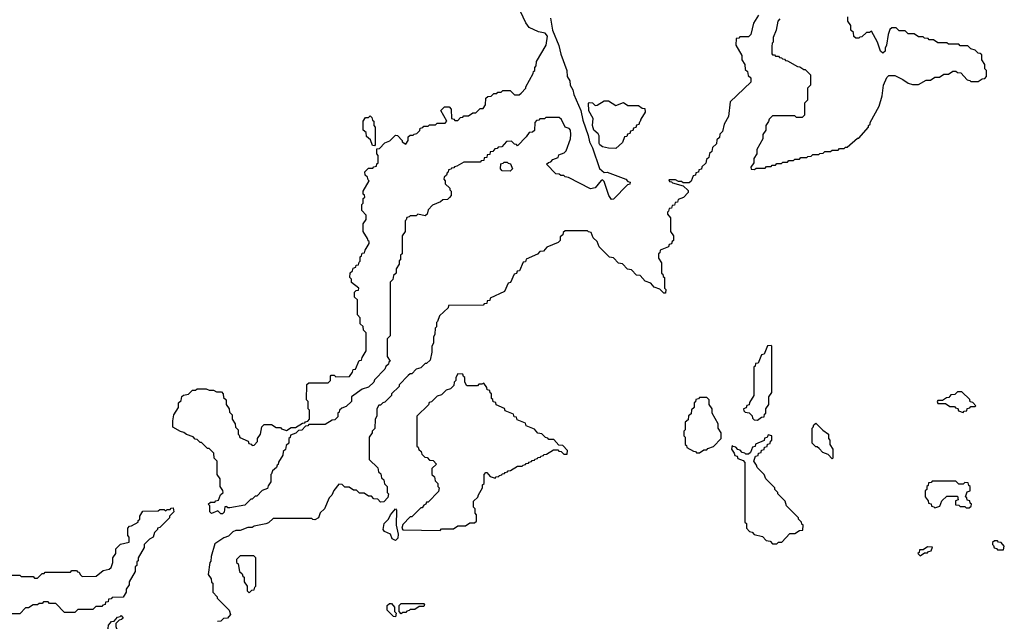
# Model space of a CAD drawing. Extents: x 2889633 to 3052318, y 540750 to 918690.
# Tile 179 of 256: x 2927455 to 2934060, y 724400 to 728435. Entities that reach past the tile are written whole.
import ezdxf

# ---------------------------------------------------------------- set-up
doc = ezdxf.new("R2010")
doc.units = 0

msp = doc.modelspace()

# ---------------------------------------------------------------- linework, layer by layer
at = {"layer": '0CON02XD'}
for points in [[(2928815, 725120), (2928805, 725120), (2928785, 725140), (2928742.5, 725122.5), (2928730, 725135), (2928730, 725175), (2928720, 725185), (2928735, 725200), (2928765, 725200), (2928771.7, 725208.3), (2928788.3, 725211.7), (2928801.7, 725248.3), (2928820, 725265), (2928818.3, 725278.3), (2928800, 725305), (2928800, 725355), (2928780, 725385), (2928780, 725475), (2928760, 725495), (2928758.3, 725528.3), (2928725, 725560), (2928715, 725560), (2928675, 725600), (2928665, 725600), (2928645, 725620), (2928631.7, 725621.7), (2928618.3, 725638.3), (2928573, 725653), (2928557, 725667), (2928533, 725673), (2928483, 725703), (2928482.5, 725745), (2928490, 725785), (2928520, 725835), (2928520, 725865), (2928538.3, 725881.7), (2928541.7, 725908.3), (2928553, 725917), (2928587, 725923), (2928615, 725950), (2928635, 725950), (2928645, 725960), (2928705, 725960), (2928725, 725950), (2928755, 725950), (2928775, 725940), (2928808.3, 725938.3), (2928820, 725925), (2928821.7, 725901.7), (2928840, 725885), (2928840, 725855), (2928860, 725825), (2928861.7, 725801.7), (2928880, 725785), (2928880, 725755), (2928900, 725725), (2928901.7, 725701.7), (2928920, 725685), (2928920, 725655), (2928928.3, 725648.3), (2928931.7, 725631.7), (2928988.3, 725608.3), (2928991.7, 725591.7), (2929008.3, 725588.3), (2929015, 725580), (2929028.3, 725581.7), (2929050, 725605), (2929050, 725625), (2929070, 725655), (2929080, 725705), (2929095, 725720), (2929145, 725720), (2929175, 725700), (2929205, 725700), (2929211.7, 725691.7), (2929245, 725680), (2929275, 725700), (2929305, 725700), (2929351.7, 725728.3), (2929368.3, 725731.7), (2929371.7, 725738.3), (2929388.3, 725741.7), (2929400, 725755), (2929400, 725815), (2929390, 725825), (2929390, 725875), (2929380, 725885), (2929381.7, 725988.3), (2929395, 726000), (2929525, 726000), (2929540, 726015), (2929540, 726045), (2929545, 726050), (2929565, 726050), (2929575, 726040), (2929668.3, 726041.7), (2929688.3, 726071.7), (2929691.7, 726088.3), (2929708.3, 726091.7), (2929731.7, 726148.3), (2929748.3, 726151.7), (2929751.7, 726168.3), (2929780, 726215), (2929780, 726335), (2929761.7, 726351.7), (2929758.3, 726378.3), (2929740, 726395), (2929740, 726435), (2929720, 726455), (2929720, 726555), (2929700, 726575), (2929701.7, 726608.3), (2929711.7, 726618.3), (2929728.3, 726621.7), (2929730, 726635), (2929681.7, 726671.7), (2929680, 726695), (2929670, 726705), (2929671.7, 726738.3), (2929688.3, 726751.7), (2929691.7, 726768.3), (2929710, 726775), (2929711.7, 726788.3), (2929728.3, 726791.7), (2929731.7, 726808.3), (2929740, 726815), (2929740, 726845), (2929748.3, 726851.7), (2929751.7, 726868.3), (2929768.3, 726871.7), (2929771.7, 726888.3), (2929800, 726935), (2929798.3, 726948.3), (2929791.7, 726951.7), (2929788.3, 726968.3), (2929760, 727015), (2929760, 727065), (2929780, 727095), (2929780, 727125), (2929750, 727155), (2929750, 727195), (2929760, 727205), (2929760, 727235), (2929770, 727245), (2929768.3, 727258.3), (2929760, 727265), (2929760, 727285), (2929800, 727355), (2929791.7, 727361.7), (2929788.3, 727378.3), (2929771.7, 727391.7), (2929770, 727415), (2929795, 727440), (2929825, 727440), (2929831.7, 727448.3), (2929848.3, 727451.7), (2929851.7, 727468.3), (2929860, 727475), (2929860, 727525), (2929850, 727535), (2929851.7, 727568.3), (2929868.3, 727571.7), (2929905, 727610), (2929938.3, 727621.7), (2929975, 727660), (2929988.3, 727658.3), (2930020, 727625), (2930020, 727615), (2930045, 727600), (2930060, 727625), (2930061.7, 727648.3), (2930075, 727660), (2930095, 727660), (2930101.7, 727668.3), (2930118.3, 727671.7), (2930138.3, 727691.7), (2930141.7, 727708.3), (2930158.3, 727711.7), (2930165, 727720), (2930195, 727720), (2930205, 727730), (2930245, 727730), (2930255, 727740), (2930308.3, 727741.7), (2930320, 727755), (2930280, 727825), (2930305, 727850), (2930335, 727850), (2930350, 727835), (2930351.7, 727771.7), (2930368.3, 727768.3), (2930375, 727760), (2930395, 727760), (2930411.7, 727778.3), (2930428.3, 727781.7), (2930435, 727790), (2930465, 727790), (2930495, 727810), (2930515, 727810), (2930545, 727840), (2930565, 727840), (2930580, 727865), (2930581.7, 727908.3), (2930595, 727920), (2930618.3, 727921.7), (2930635, 727940), (2930655, 727940), (2930661.7, 727948.3), (2930685, 727950), (2930695, 727960), (2930745, 727960), (2930775, 727930), (2930805, 727930), (2930818.3, 727941.7), (2930850, 727975), (2930850, 727985), (2930900, 728075), (2930901.7, 728088.3), (2930910, 728095), (2930910, 728115), (2930920, 728125), (2930922.5, 728155), (2930986.7, 728265), (2930996.7, 728325), (2930980, 728345), (2930935, 728352.5), (2930873.6, 728383.6), (2930850, 728415), (2930815, 728490)], [(2932410, 728465), (2932378.3, 728411.7), (2932360, 728335), (2932345, 728320), (2932285, 728320), (2932278.3, 728311.7), (2932261.7, 728308.3), (2932260, 728265), (2932300, 728195), (2932300, 728165), (2932320, 728135), (2932321.7, 728101.7), (2932338.3, 728088.3), (2932341.7, 728061.7), (2932360, 728045), (2932360, 728015), (2932220, 727885), (2932210, 727785), (2932180, 727735), (2932170, 727685), (2932151.7, 727668.3), (2932150, 727645), (2932131.7, 727628.3), (2932128.3, 727601.7), (2932101.7, 727578.3), (2932098.3, 727551.7), (2932081.7, 727538.3), (2932078.3, 727511.7), (2932061.7, 727498.3), (2932058.3, 727471.7), (2932031.7, 727448.3), (2932028.3, 727431.7), (2932011.7, 727428.3), (2932008.3, 727411.7), (2931991.7, 727408.3), (2931988.3, 727391.7), (2931971.7, 727388.3), (2931958.3, 727351.7), (2931945, 727340), (2931905, 727340), (2931895, 727350), (2931875, 727350), (2931855, 727360), (2931810, 727360), (2931815, 727350), (2931828.3, 727348.3), (2931835, 727340), (2931905, 727320), (2931938.3, 727288.3), (2931940, 727275), (2931908.3, 727241.7), (2931871.7, 727228.3), (2931868.3, 727211.7), (2931851.7, 727208.3), (2931848.3, 727191.7), (2931831.7, 727188.3), (2931828.3, 727171.7), (2931811.7, 727168.3), (2931808.3, 727151.7), (2931800, 727145), (2931801.7, 727131.7), (2931820, 727105), (2931820, 727015), (2931840, 726985), (2931840, 726955), (2931831.7, 726948.3), (2931828.3, 726931.7), (2931811.7, 726928.3), (2931808.3, 726911.7), (2931751.7, 726888.3), (2931748.3, 726871.7), (2931740, 726865), (2931740, 726835), (2931760, 726805), (2931760, 726735), (2931768.3, 726728.3), (2931771.7, 726711.7), (2931780, 726705), (2931780, 726635), (2931790, 726625), (2931788.3, 726601.7), (2931775, 726600), (2931748.3, 726628.3), (2931711.7, 726641.7), (2931688.3, 726668.3), (2931651.7, 726681.7), (2931618.3, 726718.3), (2931591.7, 726721.7), (2931558.3, 726758.3), (2931531.7, 726761.7), (2931498.3, 726798.3), (2931471.7, 726801.7), (2931438.3, 726838.3), (2931411.7, 726841.7), (2931341.7, 726911.7), (2931328.3, 726948.3), (2931301.7, 726971.7), (2931288.3, 727008.3), (2931271.7, 727011.7), (2931265, 727020), (2931115, 727020), (2931101.7, 727008.3), (2931098.3, 726991.7), (2931081.7, 726978.3), (2931080, 726955), (2931068.3, 726941.7), (2930991.7, 726908.3), (2930968.3, 726881.7), (2930945, 726880), (2930928.3, 726861.7), (2930851.7, 726828.3), (2930848.3, 726811.7), (2930831.7, 726808.3), (2930808.3, 726751.7), (2930791.7, 726748.3), (2930788.3, 726731.7), (2930771.7, 726728.3), (2930748.3, 726671.7), (2930731.7, 726668.3), (2930708.3, 726611.7), (2930611.7, 726568.3), (2930608.3, 726551.7), (2930591.7, 726548.3), (2930588.3, 726531.7), (2930571.7, 726528.3), (2930565, 726520), (2930331.7, 726518.3), (2930328.3, 726501.7), (2930271.7, 726448.3), (2930258.3, 726411.7), (2930250, 726405), (2930250, 726375), (2930243, 726367), (2930240, 726325), (2930230, 726305), (2930230, 726265), (2930220, 726245), (2930220, 726205), (2930208.3, 726151.7), (2930185, 726130), (2930175, 726130), (2930145, 726100), (2930115, 726090), (2930085, 726060), (2930075, 726060), (2930061.7, 726048.3), (2930000, 725985), (2930000, 725975), (2929950, 725925), (2929950, 725915), (2929905, 725870), (2929890, 725865), (2929875, 725850), (2929865, 725850), (2929850, 725825), (2929850, 725775), (2929840, 725755), (2929837, 725693), (2929820, 725675), (2929820, 725665), (2929800, 725635), (2929800, 725485), (2929858.3, 725428.3), (2929861.7, 725401.7), (2929878.3, 725388.3), (2929881.7, 725361.7), (2929898.3, 725348.3), (2929901.7, 725321.7), (2929920, 725305), (2929920, 725265), (2929930, 725255), (2929925, 725230), (2929898.3, 725201.7), (2929875, 725200), (2929858.3, 725218.3), (2929831.7, 725221.7), (2929815, 725240), (2929795, 725240), (2929765, 725260), (2929735, 725260), (2929715, 725280), (2929695, 725280), (2929665, 725300), (2929635, 725300), (2929618.3, 725318.3), (2929595, 725320), (2929561.7, 725278.3), (2929550, 725245), (2929531.7, 725228.3), (2929500, 725155), (2929471.7, 725128.3), (2929460, 725095), (2929435, 725080), (2929421.7, 725081.7), (2929415, 725090), (2929155, 725090), (2929125, 725060), (2929107, 725053), (2929028.3, 725038.3), (2929015, 725030), (2928985, 725030), (2928935, 725010), (2928905, 725010), (2928885, 725000), (2928855, 724970), (2928825, 724960), (2928765, 724920), (2928740, 724835), (2928737, 724803), (2928730, 724795), (2928720, 724715), (2928740, 724685), (2928741.7, 724661.7), (2928750, 724655), (2928750, 724595), (2928780, 724565), (2928780, 724555), (2928860, 724475), (2928870, 724445), (2928848.3, 724421.7), (2928821.7, 724418.3), (2928805, 724400), (2928781.7, 724398.3)], [(2931015.5, 728445.5), (2931030, 728365), (2931072.4, 728262.4), (2931084.5, 728204.5), (2931124.4, 728095), (2931128.6, 728055), (2931145.6, 728025), (2931147, 727997), (2931165.6, 727965), (2931172.5, 727932.5), (2931219.2, 727825), (2931232.1, 727762.1), (2931268.3, 727658.3), (2931277.5, 727615), (2931296.4, 727576.4), (2931345, 727436.2), (2931375, 727410), (2931395, 727412.5), (2931520, 727365), (2931535, 727350), (2931550, 727345), (2931548.3, 727331.7), (2931531.7, 727328.3), (2931438.3, 727231.7), (2931425, 727230), (2931407.5, 727255), (2931375, 727350), (2931365, 727360), (2931355, 727357.5), (2931315, 727307.5), (2931285, 727300), (2931137, 727377), (2931115, 727380), (2931105, 727390), (2931085, 727390), (2931075, 727400), (2931051.7, 727401.7), (2930990, 727465), (2931001.7, 727478.3), (2931018.3, 727481.7), (2931031.7, 727498.3), (2931068.3, 727511.7), (2931071.7, 727528.3), (2931108.3, 727541.7), (2931120, 727555), (2931150, 727635), (2931152.5, 727665), (2931150, 727695), (2931140, 727705), (2931113.6, 727713.6), (2931090, 727765), (2931075, 727780), (2930985, 727780), (2930975, 727770), (2930945, 727770), (2930938.3, 727761.7), (2930921.7, 727758.3), (2930910, 727745), (2930908.3, 727691.7), (2930895, 727680), (2930871.7, 727678.3), (2930851.7, 727648.3), (2930795, 727590), (2930788.3, 727598.3), (2930775, 727600), (2930755, 727620), (2930721.7, 727618.3), (2930688.3, 727581.7), (2930665, 727580), (2930658.3, 727571.7), (2930641.7, 727568.3), (2930628.3, 727551.7), (2930611.7, 727548.3), (2930608.3, 727531.7), (2930591.7, 727528.3), (2930588.3, 727511.7), (2930571.7, 727508.3), (2930568.3, 727491.7), (2930551.7, 727488.3), (2930545, 727480), (2930435, 727480), (2930388.3, 727451.7), (2930371.7, 727448.3), (2930368.3, 727441.7), (2930351.7, 727438.3), (2930348.3, 727431.7), (2930331.7, 727428.3), (2930328.3, 727411.7), (2930321.7, 727408.3), (2930318.3, 727391.7), (2930301.7, 727378.3), (2930300, 727365), (2930310, 727355), (2930310, 727335), (2930340, 727305), (2930340, 727295), (2930350, 727285), (2930350, 727255), (2930338.3, 727241.7), (2930325, 727230), (2930293, 727227), (2930277, 727213), (2930225, 727190), (2930195, 727160), (2930188.3, 727131.7), (2930175, 727120), (2930125, 727130), (2930115, 727120), (2930075, 727120), (2930068.3, 727111.7), (2930051.7, 727108.3), (2930048.3, 727091.7), (2930040, 727085), (2930040, 727015), (2930020, 726985), (2930020, 726865), (2930010, 726855), (2930010, 726825), (2930001.7, 726818.3), (2930000, 726795), (2929980, 726765), (2929980, 726735), (2929961.7, 726718.3), (2929958.3, 726691.7), (2929940, 726675), (2929940, 726315), (2929920, 726295), (2929920, 726175), (2929940, 726145), (2929931.7, 726138.3), (2929930, 726125), (2929911.7, 726108.3), (2929905, 726090), (2929835, 726020), (2929830, 726005), (2929795, 725970), (2929753, 725957), (2929680, 725905), (2929680, 725875), (2929645, 725840), (2929615, 725830), (2929600, 725815), (2929598.3, 725801.7), (2929590, 725795), (2929588.3, 725771.7), (2929568.3, 725751.7), (2929551.7, 725748.3), (2929505, 725720), (2929395, 725720), (2929388.3, 725711.7), (2929371.7, 725708.3), (2929348.3, 725681.7), (2929325, 725680), (2929308.3, 725661.7), (2929271.7, 725648.3), (2929268.3, 725631.7), (2929260, 725625), (2929260, 725595), (2929241.7, 725578.3), (2929238.3, 725551.7), (2929221.7, 725538.3), (2929220, 725515), (2929191.7, 725468.3), (2929188.3, 725451.7), (2929181.7, 725448.3), (2929178.3, 725431.7), (2929151.7, 725408.3), (2929145, 725390), (2929140, 725385), (2929140, 725335), (2929121.7, 725308.3), (2929118.3, 725291.7), (2929081.7, 725278.3), (2929045, 725240), (2929035, 725240), (2929015, 725220), (2929005, 725220), (2928965, 725180), (2928865, 725160), (2928851.7, 725161.7), (2928845, 725170), (2928831.7, 725168.3), (2928827, 725133), (2928815, 725120)], [(2932555, 728440), (2932540, 728425), (2932530, 728365), (2932510, 728315), (2932510, 728285), (2932503, 728277), (2932500, 728255), (2932500, 728205), (2932505, 728200), (2932518.3, 728198.3), (2932525, 728190), (2932545, 728190), (2932551.7, 728181.7), (2932565, 728180), (2932571.7, 728171.7), (2932585, 728170), (2932591.7, 728161.7), (2932605, 728160), (2932671.7, 728121.7), (2932688.3, 728118.3), (2932715, 728100), (2932725, 728100), (2932760, 728065), (2932760, 727995), (2932740, 727975), (2932740, 727895), (2932720, 727875), (2932720, 727795), (2932705, 727780), (2932665, 727780), (2932655, 727790), (2932505, 727790), (2932481.7, 727768.3), (2932478.3, 727751.7), (2932460, 727725), (2932460, 727695), (2932440, 727665), (2932440, 727635), (2932400, 727565), (2932400, 727535), (2932380, 727505), (2932380, 727475), (2932360, 727445), (2932361.7, 727431.7), (2932385, 727430)], [(2932385, 727430), (2932395, 727440), (2932455, 727440), (2932465, 727450), (2932495, 727450), (2932501.7, 727458.3), (2932525, 727460), (2932535, 727470), (2932565, 727470), (2932575, 727480), (2932605, 727480), (2932615, 727490), (2932645, 727490), (2932655, 727500), (2932685, 727500), (2932695, 727510), (2932735, 727510), (2932741.7, 727518.3), (2932765, 727520), (2932775, 727530), (2932815, 727530), (2932821.7, 727538.3), (2932845, 727540), (2932855, 727550), (2932895, 727550), (2932905, 727560), (2932945, 727560), (2932955, 727570), (2932985, 727570), (2932995, 727580), (2933005, 727580), (2933075, 727640), (2933085, 727640), (2933150, 727715), (2933150, 727725), (2933160, 727735), (2933160, 727745), (2933220, 727855), (2933240, 727925), (2933250, 727995), (2933271.7, 728048.3), (2933285, 728060), (2933325, 728060), (2933380, 728035), (2933415, 728010), (2933445, 728000), (2933485, 728000), (2933535, 728030), (2933565, 728030), (2933595, 728050), (2933625, 728050), (2933655, 728070), (2933685, 728070), (2933715, 728090), (2933735, 728090), (2933745, 728080), (2933768.3, 728078.3), (2933811.7, 728031.7), (2933828.3, 728028.3), (2933835, 728020), (2933885, 728020), (2933911.7, 728038.3), (2933928.3, 728041.7), (2933940, 728055), (2933940, 728095), (2933930, 728105), (2933930, 728135), (2933910, 728165), (2933908.3, 728198.3), (2933898.3, 728208.3), (2933885, 728210), (2933865, 728230), (2933835, 728240), (2933815, 728260), (2933765, 728260), (2933755, 728270), (2933685, 728270), (2933675, 728280), (2933615, 728280), (2933585, 728300), (2933555, 728300), (2933548.3, 728308.3), (2933525, 728310), (2933515, 728320), (2933485, 728320), (2933455, 728340), (2933415, 728340), (2933395, 728360), (2933355, 728360), (2933335, 728380), (2933305, 728380), (2933291.7, 728368.3), (2933280, 728335), (2933270, 728265), (2933260, 728245), (2933260, 728225), (2933245, 728210), (2933230, 728225), (2933210, 728285), (2933168.3, 728358.3), (2933155, 728350), (2933135, 728350), (2933105, 728320), (2933091.7, 728318.3), (2933085, 728310), (2933065, 728310), (2933051.7, 728321.7), (2933048.3, 728348.3), (2933030, 728365), (2933030, 728395), (2933010, 728425), (2933010, 728455)], [(2931455, 727570), (2931405, 727572.5), (2931365, 727583.3), (2931347.5, 727595), (2931342.5, 727605), (2931342.5, 727655), (2931335, 727670), (2931307.5, 727695), (2931296.7, 727725), (2931301.7, 727771.7), (2931273.6, 727823.6), (2931270, 727875), (2931275, 727880), (2931298.3, 727878.3), (2931315, 727860), (2931328.3, 727861.7), (2931375, 727890), (2931405, 727890), (2931455, 727860), (2931505, 727880), (2931535, 727860), (2931605, 727860), (2931631.7, 727841.7), (2931648.3, 727838.3), (2931650, 727815), (2931621.7, 727768.3), (2931618.3, 727751.7), (2931611.7, 727748.3), (2931608.3, 727731.7), (2931591.7, 727728.3), (2931588.3, 727711.7), (2931571.7, 727708.3), (2931568.3, 727691.7), (2931551.7, 727688.3), (2931548.3, 727671.7), (2931531.7, 727668.3), (2931528.3, 727651.7), (2931511.7, 727648.3), (2931498.3, 727611.7), (2931455, 727570)], [(2929835, 727590), (2929821.7, 727591.7), (2929808.3, 727628.3), (2929781.7, 727651.7), (2929778.3, 727678.3), (2929760, 727695), (2929760, 727755), (2929775, 727780), (2929795, 727780), (2929805, 727790), (2929818.3, 727778.3), (2929821.7, 727761.7), (2929830, 727755), (2929830, 727725), (2929840, 727715), (2929840, 727595), (2929835, 727590)], [(2930745, 727420), (2930691.7, 727421.7), (2930680, 727435), (2930681.7, 727468.3), (2930698.3, 727471.7), (2930705, 727480), (2930725, 727480), (2930731.7, 727471.7), (2930748.3, 727468.3), (2930760, 727435), (2930745, 727420)], [(2932405, 725750), (2932431.7, 725768.3), (2932448.3, 725771.7), (2932451.7, 725788.3), (2932460, 725795), (2932460, 725825), (2932480, 725855), (2932480, 725905), (2932500, 725935), (2932500, 726245), (2932495, 726250), (2932471.7, 726248.3), (2932448.3, 726191.7), (2932431.7, 726188.3), (2932408.3, 726131.7), (2932391.7, 726128.3), (2932388.3, 726111.7), (2932380, 726105), (2932380, 725915), (2932351.7, 725868.3), (2932348.3, 725851.7), (2932331.7, 725848.3), (2932328.3, 725831.7), (2932310, 725825), (2932311.7, 725811.7), (2932321.7, 725801.7), (2932348.3, 725798.3), (2932368.3, 725778.3), (2932371.7, 725761.7), (2932381.7, 725751.7), (2932405, 725750)], [(2930275, 725010), (2930285, 725020), (2930365, 725020), (2930395, 725040), (2930445, 725040), (2930475, 725060), (2930505, 725060), (2930518.3, 725071.7), (2930520, 725115), (2930510, 725125), (2930510, 725155), (2930500, 725165), (2930500, 725205), (2930528.3, 725231.7), (2930531.7, 725248.3), (2930560, 725295), (2930560, 725315), (2930570, 725325), (2930570, 725385), (2930581.7, 725398.3), (2930588.3, 725398.3), (2930611.7, 725371.7), (2930645, 725360), (2930651.7, 725368.3), (2930668.3, 725371.7), (2930671.7, 725378.3), (2930688.3, 725381.7), (2930691.7, 725388.3), (2930708.3, 725391.7), (2930711.7, 725398.3), (2930728.3, 725401.7), (2930731.7, 725408.3), (2930748.3, 725411.7), (2930795, 725440), (2930825, 725440), (2930831.7, 725448.3), (2930848.3, 725451.7), (2930851.7, 725458.3), (2930868.3, 725461.7), (2930871.7, 725468.3), (2930888.3, 725471.7), (2930891.7, 725478.3), (2930908.3, 725481.7), (2930911.7, 725488.3), (2930928.3, 725491.7), (2930931.7, 725498.3), (2930948.3, 725501.7), (2930951.7, 725508.3), (2930968.3, 725511.7), (2930971.7, 725518.3), (2930988.3, 725521.7), (2931035, 725550), (2931065, 725550), (2931071.7, 725541.7), (2931088.3, 725538.3), (2931105, 725520), (2931128.3, 725521.7), (2931130, 725545), (2931098.3, 725578.3), (2931071.7, 725581.7), (2931038.3, 725618.3), (2931005, 725620), (2930998.3, 725628.3), (2930981.7, 725631.7), (2930958.3, 725658.3), (2930931.7, 725661.7), (2930908.3, 725688.3), (2930851.7, 725711.7), (2930848.3, 725728.3), (2930791.7, 725751.7), (2930788.3, 725768.3), (2930771.7, 725771.7), (2930768.3, 725788.3), (2930711.7, 725811.7), (2930708.3, 725828.3), (2930651.7, 725851.7), (2930648.3, 725868.3), (2930631.7, 725871.7), (2930628.3, 725888.3), (2930620, 725895), (2930620, 725925), (2930611.7, 725931.7), (2930608.3, 725948.3), (2930591.7, 725951.7), (2930588.3, 725968.3), (2930568.3, 725998.3), (2930555, 725990), (2930535, 725990), (2930525, 725980), (2930455, 725980), (2930440, 726005), (2930440, 726035), (2930431.7, 726041.7), (2930428.3, 726058.3), (2930395, 726060), (2930380, 726035), (2930380, 726015), (2930370, 726005), (2930368.3, 725981.7), (2930345, 725960), (2930315, 725950), (2930285, 725920), (2930255, 725910), (2930218.3, 725871.7), (2930201.7, 725868.3), (2930198.3, 725851.7), (2930120, 725775), (2930120, 725575), (2930128.3, 725568.3), (2930131.7, 725551.7), (2930148.3, 725538.3), (2930151.7, 725521.7), (2930171.7, 725501.7), (2930188.3, 725498.3), (2930205, 725480), (2930228.3, 725478.3), (2930250, 725455), (2930220, 725425), (2930220, 725385), (2930238.3, 725368.3), (2930241.7, 725341.7), (2930260, 725325), (2930260, 725305), (2930270, 725295), (2930265, 725270), (2930195, 725200), (2930185, 725200), (2930180, 725185), (2930165, 725180), (2930155, 725160), (2930145, 725160), (2930085, 725100), (2930075, 725100), (2930025, 725050), (2930017.5, 725025), (2930025, 725013.8), (2930275, 725010)], [(2932015, 725530), (2932045, 725550), (2932065, 725550), (2932071.7, 725558.3), (2932108.3, 725571.7), (2932160, 725625), (2932160, 725665), (2932140, 725695), (2932140, 725725), (2932100, 725795), (2932100, 725825), (2932080, 725855), (2932080, 725885), (2932065, 725900), (2932015, 725900), (2932008.3, 725891.7), (2931991.7, 725888.3), (2931988.3, 725871.7), (2931980, 725865), (2931980, 725835), (2931961.7, 725818.3), (2931958.3, 725791.7), (2931941.7, 725778.3), (2931938.3, 725751.7), (2931920, 725735), (2931920, 725685), (2931910, 725675), (2931910, 725645), (2931920, 725635), (2931920, 725585), (2931928.3, 725578.3), (2931930, 725565), (2931975, 725540), (2931988.3, 725538.3), (2931995, 725530), (2932015, 725530)], [(2933785, 725800), (2933791.7, 725808.3), (2933808.3, 725811.7), (2933811.7, 725828.3), (2933828.3, 725831.7), (2933835, 725840), (2933865, 725840), (2933870, 725845), (2933848.3, 725868.3), (2933831.7, 725871.7), (2933828.3, 725888.3), (2933775, 725940), (2933745, 725940), (2933728.3, 725921.7), (2933701.7, 725918.3), (2933688.3, 725901.7), (2933671.7, 725898.3), (2933645, 725880), (2933615, 725880), (2933610, 725875), (2933615, 725860), (2933665, 725860), (2933695, 725840), (2933725, 725840), (2933731.7, 725831.7), (2933748.3, 725828.3), (2933751.7, 725811.7), (2933785, 725800)], [(2932905, 725490), (2932878.3, 725518.3), (2932841.7, 725531.7), (2932818.3, 725558.3), (2932805, 725570), (2932795, 725570), (2932770, 725595), (2932770, 725695), (2932778.3, 725701.7), (2932781.7, 725718.3), (2932795, 725730), (2932841.7, 725681.7), (2932880, 725655), (2932880, 725625), (2932890, 725615), (2932890, 725585), (2932910, 725555), (2932910, 725495), (2932905, 725490)], [(2932535, 724920), (2932545, 724930), (2932568.3, 724931.7), (2932621.7, 724988.3), (2932655, 724990), (2932685, 725010), (2932708.3, 725011.7), (2932710, 725045), (2932701.7, 725051.7), (2932700, 725065), (2932680, 725085), (2932680, 725095), (2932600, 725175), (2932590, 725205), (2932540, 725255), (2932540, 725265), (2932520, 725285), (2932520, 725295), (2932460, 725355), (2932450, 725385), (2932401.7, 725431.7), (2932398.3, 725448.3), (2932380, 725475), (2932391.7, 725508.3), (2932408.3, 725511.7), (2932411.7, 725528.3), (2932428.3, 725531.7), (2932431.7, 725548.3), (2932448.3, 725551.7), (2932451.7, 725568.3), (2932468.3, 725571.7), (2932471.7, 725588.3), (2932488.3, 725591.7), (2932491.7, 725608.3), (2932500, 725615), (2932500, 725645), (2932475, 725650), (2932468.3, 725631.7), (2932451.7, 725628.3), (2932448.3, 725611.7), (2932391.7, 725588.3), (2932388.3, 725571.7), (2932371.7, 725568.3), (2932358.3, 725531.7), (2932345, 725520), (2932325, 725520), (2932318.3, 725528.3), (2932301.7, 725531.7), (2932288.3, 725548.3), (2932271.7, 725551.7), (2932258.3, 725568.3), (2932241.7, 725571.7), (2932235, 725580), (2932230, 725555), (2932248.3, 725528.3), (2932251.7, 725511.7), (2932268.3, 725508.3), (2932271.7, 725491.7), (2932308.3, 725478.3), (2932320, 725465), (2932320, 725065), (2932330, 725055), (2932330, 725025), (2932351.7, 725001.7), (2932368.3, 724998.3), (2932381.7, 724981.7), (2932438.3, 724968.3), (2932461.7, 724941.7), (2932488.3, 724938.3), (2932505, 724920), (2932535, 724920)], [(2933825, 725160), (2933838.3, 725171.7), (2933840, 725185), (2933831.7, 725191.7), (2933828.3, 725208.3), (2933811.7, 725211.7), (2933808.3, 725228.3), (2933800, 725235), (2933811.7, 725268.3), (2933830, 725275), (2933830, 725305), (2933821.7, 725311.7), (2933818.3, 725328.3), (2933795, 725330), (2933785, 725320), (2933755, 725320), (2933735, 725340), (2933575, 725340), (2933568.3, 725331.7), (2933551.7, 725328.3), (2933548.3, 725311.7), (2933540, 725305), (2933540, 725285), (2933530, 725275), (2933530, 725235), (2933548.3, 725208.3), (2933551.7, 725191.7), (2933568.3, 725188.3), (2933571.7, 725171.7), (2933588.3, 725168.3), (2933595, 725160), (2933628.3, 725171.7), (2933641.7, 725208.3), (2933675, 725240), (2933745, 725240), (2933750, 725215), (2933731.7, 725208.3), (2933731.7, 725181.7), (2933755, 725180), (2933765, 725170), (2933795, 725170), (2933805, 725160), (2933825, 725160)], [(2927405, 724710), (2927455, 724710), (2927465, 724700), (2927545, 724700), (2927555, 724690), (2927575, 724690), (2927605, 724720), (2927618.3, 724721.7), (2927625, 724730), (2927795, 724730), (2927805, 724740), (2927835, 724740), (2927841.7, 724731.7), (2927855, 724730), (2927860, 724715), (2927875, 724700), (2927967, 724703), (2928015, 724740), (2928055, 724750), (2928068.3, 724761.7), (2928080, 724795), (2928080, 724825), (2928100, 724855), (2928100, 724885), (2928131.7, 724918.3), (2928188.3, 724931.7), (2928190, 724965), (2928180, 724975), (2928180, 725025), (2928191.7, 725038.3), (2928205, 725040), (2928250, 725065), (2928250, 725075), (2928260, 725085), (2928260, 725105), (2928281.7, 725138.3), (2928385, 725140), (2928395, 725150), (2928425, 725150), (2928435, 725140), (2928445, 725150), (2928465, 725150), (2928471.7, 725158.3), (2928485, 725160), (2928490, 725135), (2928460, 725105), (2928460, 725095), (2928448.3, 725081.7), (2928395, 725030), (2928380, 725025), (2928380, 725015), (2928360, 724995), (2928350, 724965), (2928325, 724950), (2928290, 724915), (2928290, 724895), (2928250, 724825), (2928250, 724805), (2928241.7, 724798.3), (2928240, 724775), (2928230, 724765), (2928230, 724735), (2928190, 724665), (2928190, 724645), (2928170, 724615), (2928170, 724595), (2928148.3, 724561.7), (2928075, 724560), (2928068.3, 724551.7), (2928051.7, 724548.3), (2928048.3, 724531.7), (2928031.7, 724528.3), (2928028.3, 724511.7), (2928011.7, 724508.3), (2928005, 724500), (2927965, 724500), (2927945, 724480), (2927845, 724480), (2927825, 724460), (2927755, 724460), (2927698.3, 724518.3), (2927655, 724520), (2927645, 724530), (2927615, 724530), (2927605, 724520), (2927585, 724520), (2927575, 724510), (2927545, 724510), (2927515, 724490), (2927495, 724490), (2927455, 724450), (2927405, 724450)], [(2929975, 724942.5), (2929953.9, 724953.9), (2929942.5, 724985), (2929901.9, 725001.9), (2929894.2, 725015), (2929898.9, 725055), (2929930, 725085), (2929942.9, 725115), (2929975, 725153.8), (2929983.8, 725145), (2929981.1, 725045), (2929994.3, 724985), (2929992, 724958), (2929975, 724942.5)], [(2933495, 724840), (2933525, 724860), (2933545, 724860), (2933551.7, 724868.3), (2933568.3, 724871.7), (2933578.3, 724898.3), (2933545, 724900), (2933515, 724880), (2933491.7, 724878.3), (2933488.3, 724861.7), (2933480, 724855), (2933495, 724840)], [(2934055, 724880), (2934060, 724905), (2934038.3, 724928.3), (2934021.7, 724931.7), (2934015, 724940), (2933995, 724940), (2933981.7, 724928.3), (2933980, 724915), (2933988.3, 724908.3), (2933991.7, 724891.7), (2934008.3, 724888.3), (2934015, 724880), (2934055, 724880)], [(2928995, 724590), (2929011.7, 724608.3), (2929028.3, 724611.7), (2929031.7, 724628.3), (2929040, 724635), (2929040, 724825), (2929025, 724840), (2928935, 724840), (2928910, 724815), (2928910, 724795), (2928920, 724785), (2928930, 724735), (2928948.3, 724718.3), (2928951.7, 724701.7), (2928960, 724695), (2928960, 724665), (2928980, 724635), (2928980, 724605), (2928995, 724590)], [(2929975, 724430), (2929961.7, 724431.7), (2929920, 724475), (2929920, 724505), (2929935, 724520), (2929948.3, 724518.3), (2929970, 724495), (2929970, 724465), (2929980, 724455), (2929975, 724430)], [(2930015, 724450), (2930000, 724465), (2930000, 724505), (2930015, 724520), (2930165, 724520), (2930170, 724515), (2930165, 724500), (2930135, 724500), (2930105, 724480), (2930075, 724480), (2930068.3, 724471.7), (2930051.7, 724468.3), (2930045, 724460), (2930025, 724460), (2930015, 724450)], [(2928085, 724250), (2928071.7, 724251.7), (2928068.3, 724268.3), (2928051.7, 724271.7), (2928021.7, 724291.7), (2928020, 724325), (2928048.3, 724351.7), (2928050, 724375), (2928061.7, 724388.3), (2928071.7, 724398.3), (2928088.3, 724401.7), (2928111.7, 724428.3), (2928128.3, 724431.7), (2928135, 724440), (2928148.3, 724421.7), (2928138.3, 724411.7), (2928121.7, 724408.3), (2928100, 724385), (2928100, 724365), (2928117.5, 724315), (2928108.3, 724281.7), (2928085, 724250)]]:
    msp.add_lwpolyline(points, dxfattribs=at)

doc.saveas('drawing.dxf')
